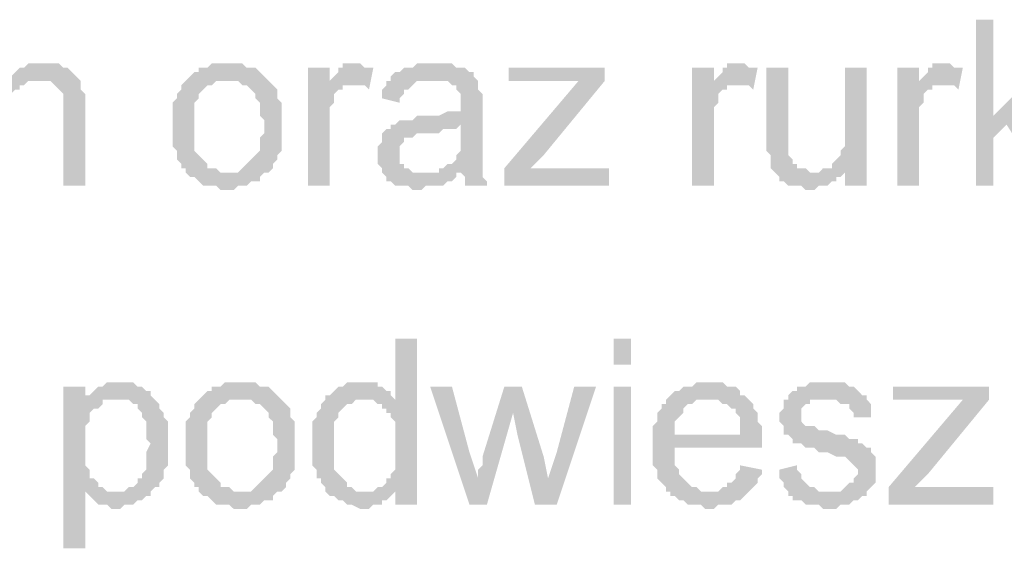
# Model space of a CAD drawing. Header units: millimetres. Extents: x 282377 to 1404227, y -783705 to 1038705.
# Tile 108 of 243: x 383089 to 383184, y 7641 to 7692. Entities that reach past the tile are written whole.
import ezdxf

# ---------------------------------------------------------------- set-up
doc = ezdxf.new("R2010")
doc.units = ezdxf.units.MM
doc.linetypes.add('ACAD_ISO08W100', pattern=[36, 24, -3, 6, -3])
doc.layers.add('!!ELEKTRYKA', color=7, linetype='Continuous')

msp = doc.modelspace()

# ---------------------------------------------------------------- hatches: boundary and pattern name
at = {"layer": '!!ELEKTRYKA', "linetype": 'ACAD_ISO08W100'}
for points in [[(383087.559, 7691.866), (383085.442, 7691.866), (383085.442, 7675.779), (383087.559, 7675.779), (383087.559, 7682.13), (383087.559, 7682.553), (383087.559, 7682.976), (383087.559, 7683.4), (383087.982, 7683.823), (383087.982, 7684.246), (383087.982, 7684.67), (383088.405, 7685.093), (383088.829, 7685.093), (383088.829, 7685.516), (383089.252, 7685.516), (383089.675, 7685.94), (383090.099, 7685.94), (383090.522, 7685.94), (383087.559, 7685.94)], [(383183.235, 7691.866), (383181.541, 7691.866), (383181.541, 7675.779), (383183.235, 7675.779), (383183.235, 7680.436), (383184.505, 7681.706), (383183.235, 7682.553)], [(383090.945, 7687.633), (383090.945, 7687.633), (383089.675, 7687.633), (383089.252, 7687.21), (383088.829, 7687.21), (383088.405, 7686.786), (383088.405, 7686.786), (383087.982, 7686.363), (383087.559, 7685.94), (383090.522, 7685.94), (383090.945, 7685.94), (383091.369, 7685.94), (383091.792, 7685.94), (383092.215, 7685.516), (383092.639, 7685.093), (383092.639, 7685.093), (383092.639, 7685.093), (383093.062, 7684.67), (383093.062, 7684.246), (383093.062, 7683.823), (383093.062, 7682.976), (383093.062, 7675.779), (383095.179, 7675.779), (383095.179, 7682.976), (383095.179, 7683.823), (383095.179, 7684.246), (383095.179, 7684.67), (383094.755, 7685.093), (383094.755, 7685.516), (383094.755, 7685.516), (383094.755, 7685.94), (383094.332, 7686.363), (383093.909, 7686.786), (383093.909, 7686.786), (383093.485, 7687.21), (383093.062, 7687.21), (383093.062, 7687.21), (383092.639, 7687.633), (383092.215, 7687.633), (383091.369, 7687.633)], [(383109.149, 7687.633), (383109.149, 7687.633), (383107.456, 7687.633), (383107.032, 7687.21), (383106.609, 7687.21), (383106.186, 7687.21), (383106.186, 7686.786), (383105.762, 7686.786), (383105.339, 7686.363), (383105.339, 7686.363), (383104.916, 7685.94), (383109.149, 7685.94), (383109.149, 7685.94), (383109.573, 7685.94), (383109.996, 7685.94), (383110.419, 7685.516), (383110.843, 7685.516), (383111.266, 7685.093), (383111.266, 7685.093), (383111.689, 7684.67), (383111.689, 7684.246), (383112.113, 7683.823), (383112.113, 7683.4), (383112.113, 7682.976), (383112.113, 7682.553), (383112.536, 7682.13), (383112.536, 7681.706), (383112.536, 7681.706), (383112.536, 7680.86), (383112.113, 7680.436), (383112.113, 7680.013), (383112.113, 7679.589), (383112.113, 7679.166), (383111.689, 7678.743), (383111.689, 7678.743), (383111.266, 7678.319), (383111.266, 7678.319), (383110.843, 7677.896), (383110.419, 7677.473), (383110.419, 7677.473), (383109.996, 7677.049), (383109.573, 7677.049), (383109.149, 7677.049), (383104.916, 7677.049), (383105.339, 7676.626), (383105.762, 7676.626), (383106.186, 7676.203), (383106.186, 7676.203), (383106.609, 7675.779), (383107.032, 7675.779), (383107.456, 7675.779), (383107.879, 7675.779), (383108.302, 7675.356), (383109.149, 7675.356), (383109.149, 7675.356), (383109.573, 7675.356), (383109.996, 7675.779), (383110.419, 7675.779), (383110.843, 7675.779), (383111.266, 7676.203), (383111.689, 7676.203), (383112.113, 7676.203), (383112.113, 7676.626), (383112.536, 7677.049), (383112.959, 7677.049), (383113.383, 7677.473), (383113.383, 7677.896), (383113.806, 7678.319), (383113.806, 7678.319), (383113.806, 7678.743), (383114.229, 7679.166), (383114.229, 7679.166), (383114.229, 7679.589), (383114.229, 7680.013), (383114.229, 7680.86), (383114.229, 7681.283), (383114.229, 7681.706), (383114.229, 7682.13), (383114.229, 7682.553), (383114.229, 7682.976), (383114.229, 7683.4), (383114.229, 7683.823), (383113.806, 7684.246), (383113.806, 7684.67), (383113.806, 7685.093), (383113.383, 7685.516), (383112.959, 7685.94), (383112.959, 7685.94), (383112.536, 7686.363), (383112.113, 7686.786), (383112.113, 7686.786), (383111.689, 7687.21), (383111.266, 7687.21), (383110.843, 7687.21), (383110.419, 7687.633), (383109.996, 7687.633), (383109.573, 7687.633)], [(383118.886, 7687.21), (383116.769, 7687.21), (383116.769, 7675.779), (383118.886, 7675.779), (383118.886, 7681.706), (383118.886, 7682.13), (383118.886, 7682.553), (383118.886, 7682.976), (383118.886, 7683.4), (383119.309, 7683.823), (383119.309, 7684.246), (383119.309, 7684.67), (383119.733, 7685.093), (383120.156, 7685.093), (383120.156, 7685.516), (383120.579, 7685.516), (383121.003, 7685.516), (383118.886, 7685.516)], [(383121.426, 7687.633), (383121.426, 7687.633), (383120.156, 7687.633), (383120.156, 7687.21), (383119.733, 7687.21), (383119.733, 7686.786), (383119.309, 7686.363), (383118.886, 7685.94), (383118.886, 7685.516), (383121.003, 7685.516), (383121.426, 7685.516), (383121.849, 7685.516), (383122.273, 7685.516), (383122.696, 7685.093), (383123.12, 7687.21), (383122.696, 7687.21), (383122.273, 7687.21), (383121.849, 7687.633), (383121.849, 7687.633)], [(383129.046, 7687.633), (383129.046, 7687.633), (383127.353, 7687.633), (383126.93, 7687.21), (383126.506, 7687.21), (383126.083, 7687.21), (383125.66, 7686.786), (383125.236, 7686.786), (383124.813, 7686.363), (383124.813, 7685.94), (383128.623, 7685.94), (383129.046, 7685.94), (383129.47, 7685.94), (383129.893, 7685.94), (383130.316, 7685.94), (383130.74, 7685.516), (383131.163, 7685.516), (383131.163, 7685.093), (383131.163, 7685.093), (383131.587, 7684.67), (383131.587, 7684.246), (383131.587, 7683.823), (383131.587, 7683.823), (383131.587, 7682.976), (383131.587, 7682.976), (383131.163, 7682.976), (383130.74, 7682.976), (383130.74, 7682.976), (383130.316, 7682.976), (383129.47, 7682.553), (383129.046, 7682.553), (383128.623, 7682.553), (383128.2, 7682.553), (383127.353, 7682.553), (383126.93, 7682.13), (383126.506, 7682.13), (383126.506, 7682.13), (383126.083, 7682.13), (383125.66, 7682.13), (383125.236, 7681.706), (383131.587, 7681.706), (383131.587, 7680.86), (383131.587, 7680.436), (383131.587, 7680.013), (383131.587, 7679.589), (383131.587, 7679.166), (383131.163, 7678.743), (383131.163, 7678.743), (383131.163, 7678.319), (383130.74, 7677.896), (383130.316, 7677.896), (383129.893, 7677.473), (383129.47, 7677.473), (383129.47, 7677.049), (383131.587, 7677.049), (383131.587, 7677.049), (383132.01, 7676.626), (383132.01, 7676.203), (383132.01, 7675.779), (383134.127, 7675.779), (383134.127, 7675.779), (383134.127, 7676.203), (383133.704, 7676.626), (383133.704, 7677.049), (383133.704, 7677.473), (383133.704, 7677.473), (383133.704, 7677.896), (383133.704, 7678.319), (383133.704, 7678.743), (383133.704, 7679.166), (383133.704, 7680.013), (383133.704, 7680.436), (383133.704, 7683.4), (383133.704, 7683.4), (383133.704, 7683.823), (383133.704, 7684.246), (383133.704, 7684.67), (383133.28, 7685.093), (383133.28, 7685.093), (383133.28, 7685.516), (383133.28, 7685.94), (383132.857, 7686.363), (383132.857, 7686.786), (383132.434, 7686.786), (383132.01, 7687.21), (383131.587, 7687.21), (383131.163, 7687.21), (383130.74, 7687.633), (383130.316, 7687.633), (383129.893, 7687.633), (383129.47, 7687.633)], [(383156.141, 7687.21), (383154.024, 7687.21), (383154.024, 7675.779), (383156.141, 7675.779), (383156.141, 7681.706), (383156.141, 7682.13), (383156.141, 7682.553), (383156.141, 7682.976), (383156.141, 7683.4), (383156.564, 7683.823), (383156.564, 7684.246), (383156.564, 7684.67), (383156.987, 7685.093), (383157.411, 7685.093), (383157.411, 7685.516), (383157.834, 7685.516), (383158.258, 7685.516), (383156.141, 7685.516)], [(383158.681, 7687.633), (383158.681, 7687.633), (383157.411, 7687.633), (383157.411, 7687.21), (383156.987, 7687.21), (383156.987, 7686.786), (383156.564, 7686.363), (383156.141, 7685.94), (383156.141, 7685.516), (383158.258, 7685.516), (383158.681, 7685.516), (383159.104, 7685.516), (383159.528, 7685.516), (383159.951, 7685.093), (383160.374, 7687.21), (383159.951, 7687.21), (383159.528, 7687.21), (383159.104, 7687.633), (383159.104, 7687.633)], [(383163.338, 7687.21), (383161.221, 7687.21), (383161.221, 7680.013), (383161.221, 7680.013), (383161.221, 7679.589), (383161.221, 7679.166), (383161.644, 7678.743), (383161.644, 7678.319), (383161.644, 7677.896), (383161.644, 7677.473), (383162.068, 7677.049), (383162.068, 7677.049), (383162.491, 7676.626), (383162.491, 7676.203), (383162.914, 7676.203), (383163.338, 7675.779), (383163.761, 7675.779), (383164.184, 7675.779), (383164.608, 7675.779), (383165.031, 7675.356), (383165.454, 7675.356), (383165.454, 7675.356), (383165.878, 7675.356), (383166.301, 7675.779), (383166.724, 7675.779), (383167.148, 7675.779), (383167.571, 7676.203), (383167.994, 7676.203), (383167.994, 7676.626), (383168.418, 7676.626), (383168.841, 7677.049), (383165.878, 7677.049), (383165.454, 7677.049), (383165.031, 7677.473), (383164.608, 7677.473), (383164.184, 7677.473), (383164.184, 7677.896), (383163.761, 7677.896), (383163.761, 7678.319), (383163.338, 7678.743), (383163.338, 7679.166), (383163.338, 7679.166), (383163.338, 7680.013), (383163.338, 7680.436), (383163.338, 7680.86)], [(383170.958, 7687.21), (383168.841, 7687.21), (383168.841, 7681.283), (383168.841, 7681.283), (383168.841, 7680.436), (383168.841, 7680.013), (383168.841, 7679.589), (383168.418, 7679.166), (383168.418, 7678.743), (383168.418, 7678.743), (383167.994, 7678.319), (383167.571, 7677.896), (383167.571, 7677.473), (383168.841, 7677.473), (383168.841, 7675.779), (383170.958, 7675.779)], [(383176.038, 7687.21), (383173.921, 7687.21), (383173.921, 7675.779), (383176.038, 7675.779), (383176.038, 7681.706), (383176.038, 7682.13), (383176.038, 7682.553), (383176.038, 7682.976), (383176.038, 7683.4), (383176.461, 7683.823), (383176.461, 7684.246), (383176.461, 7684.67), (383176.885, 7685.093), (383177.308, 7685.093), (383177.308, 7685.516), (383177.731, 7685.516), (383178.155, 7685.516), (383176.038, 7685.516)], [(383178.578, 7687.633), (383178.578, 7687.633), (383177.308, 7687.633), (383177.308, 7687.21), (383176.885, 7687.21), (383176.885, 7686.786), (383176.461, 7686.363), (383176.038, 7685.94), (383176.038, 7685.516), (383178.155, 7685.516), (383178.578, 7685.516), (383179.001, 7685.516), (383179.425, 7685.516), (383179.848, 7685.093), (383180.271, 7687.21), (383179.848, 7687.21), (383179.425, 7687.21), (383179.001, 7687.633), (383179.001, 7687.633)], [(383190.432, 7687.21), (383187.892, 7687.21), (383183.235, 7682.553), (383184.505, 7681.706), (383188.315, 7675.779), (383190.855, 7675.779), (383186.198, 7682.976)], [(383104.916, 7685.94), (383104.916, 7685.94), (383104.492, 7685.516), (383104.492, 7685.093), (383104.069, 7684.67), (383104.069, 7684.246), (383103.646, 7683.823), (383103.646, 7683.4), (383103.646, 7682.976), (383103.646, 7682.553), (383103.646, 7682.13), (383103.646, 7681.706), (383103.646, 7681.706), (383103.646, 7680.86), (383103.646, 7680.436), (383103.646, 7680.013), (383103.646, 7679.589), (383104.069, 7679.166), (383104.069, 7678.743), (383104.069, 7678.319), (383104.492, 7677.896), (383104.492, 7677.473), (383104.916, 7677.473), (383104.916, 7677.049), (383109.149, 7677.049), (383108.726, 7677.049), (383108.302, 7677.049), (383107.879, 7677.473), (383107.456, 7677.473), (383107.032, 7677.473), (383107.032, 7677.896), (383106.609, 7678.319), (383106.609, 7678.319), (383106.186, 7678.743), (383106.186, 7678.743), (383105.762, 7679.166), (383105.762, 7679.589), (383105.762, 7680.013), (383105.762, 7680.436), (383105.762, 7680.86), (383105.762, 7681.706), (383105.762, 7681.706), (383105.762, 7682.13), (383105.762, 7682.553), (383105.762, 7682.976), (383105.762, 7683.4), (383105.762, 7683.823), (383106.186, 7684.246), (383106.186, 7684.67), (383106.609, 7685.093), (383106.609, 7685.093), (383107.032, 7685.516), (383107.456, 7685.516), (383107.879, 7685.94), (383108.302, 7685.94), (383108.726, 7685.94), (383109.149, 7685.94)], [(383124.813, 7685.94), (383124.39, 7685.94), (383124.39, 7685.516), (383123.966, 7685.093), (383123.966, 7684.67), (383123.966, 7684.246), (383125.66, 7683.823), (383125.66, 7684.246), (383126.083, 7684.67), (383126.083, 7685.093), (383126.506, 7685.093), (383126.93, 7685.516), (383126.93, 7685.516), (383127.353, 7685.94), (383127.776, 7685.94), (383128.2, 7685.94), (383128.623, 7685.94)], [(383145.557, 7685.94), (383143.017, 7685.94), (383135.82, 7677.473), (383135.82, 7675.779), (383138.36, 7677.473), (383139.63, 7678.743)], [(383125.236, 7681.706), (383124.813, 7681.706), (383124.813, 7681.283), (383124.39, 7681.283), (383123.966, 7680.86), (383123.966, 7680.436), (383123.966, 7680.013), (383123.543, 7679.589), (383123.543, 7679.166), (383123.543, 7678.743), (383123.543, 7678.743), (383123.543, 7678.319), (383123.543, 7677.896), (383123.966, 7677.473), (383123.966, 7677.049), (383124.39, 7676.626), (383124.39, 7676.626), (383124.39, 7676.203), (383124.813, 7676.203), (383125.236, 7675.779), (383125.66, 7675.779), (383126.083, 7675.779), (383126.506, 7675.779), (383126.93, 7675.356), (383127.353, 7675.356), (383127.776, 7675.356), (383128.2, 7675.779), (383128.623, 7675.779), (383129.046, 7675.779), (383129.47, 7675.779), (383129.893, 7675.779), (383130.316, 7676.203), (383130.74, 7676.203), (383131.163, 7676.626), (383131.163, 7677.049), (383127.776, 7677.049), (383127.776, 7677.049), (383127.353, 7677.049), (383126.93, 7677.049), (383126.506, 7677.473), (383126.083, 7677.473), (383126.083, 7677.896), (383125.66, 7677.896), (383125.66, 7678.319), (383125.66, 7678.743), (383125.66, 7679.166), (383125.66, 7679.589), (383126.083, 7680.013), (383126.083, 7680.013), (383126.083, 7680.436), (383126.506, 7680.436), (383126.93, 7680.436), (383127.353, 7680.86), (383127.776, 7680.86), (383128.2, 7680.86), (383128.623, 7680.86), (383129.046, 7680.86), (383129.47, 7680.86), (383129.893, 7681.283), (383130.316, 7681.283), (383130.74, 7681.283), (383131.163, 7681.283), (383131.587, 7681.706)], [(383167.571, 7677.473), (383166.724, 7677.473), (383166.301, 7677.049), (383165.878, 7677.049), (383168.841, 7677.049), (383168.841, 7677.473)], [(383127.353, 7660.962), (383125.236, 7660.962), (383125.236, 7655.036), (383122.273, 7655.036), (383122.696, 7655.036), (383123.12, 7655.036), (383123.543, 7654.612), (383123.966, 7654.612), (383123.966, 7654.189), (383124.39, 7654.189), (383124.39, 7653.765), (383124.813, 7653.765), (383124.813, 7653.342), (383125.236, 7652.919), (383125.236, 7652.495), (383125.236, 7652.072), (383125.236, 7651.649), (383125.236, 7651.225), (383125.236, 7650.379), (383125.236, 7649.955), (383125.236, 7649.532), (383125.236, 7649.109), (383125.236, 7648.685), (383125.236, 7648.262), (383124.813, 7647.839), (383124.813, 7647.415), (383124.39, 7647.415), (383124.39, 7646.992), (383123.966, 7646.569), (383123.543, 7646.569), (383123.12, 7646.145), (383125.236, 7646.145), (383125.236, 7644.875), (383127.353, 7644.875)], [(383095.179, 7656.306), (383093.062, 7656.306), (383093.062, 7640.642), (383095.179, 7640.642), (383095.179, 7646.145), (383098.142, 7646.145), (383097.719, 7646.145), (383097.296, 7646.145), (383096.872, 7646.569), (383096.449, 7646.569), (383096.449, 7646.992), (383096.026, 7647.415), (383095.602, 7647.415), (383095.602, 7647.839), (383095.602, 7648.262), (383095.179, 7648.685), (383095.179, 7649.109), (383095.179, 7649.532), (383095.179, 7649.955), (383095.179, 7650.802), (383095.179, 7650.802), (383095.179, 7651.225), (383095.179, 7651.649), (383095.179, 7652.072), (383095.179, 7652.495), (383095.602, 7652.919), (383095.602, 7653.342), (383095.602, 7653.765), (383096.026, 7654.189), (383096.449, 7654.189), (383096.872, 7654.612), (383096.872, 7655.036), (383095.179, 7655.036)], [(383098.566, 7656.729), (383097.296, 7656.729), (383096.872, 7656.306), (383096.449, 7656.306), (383096.026, 7655.882), (383095.602, 7655.459), (383095.179, 7655.459), (383098.142, 7655.036), (383098.566, 7655.036), (383098.989, 7655.036), (383099.412, 7655.036), (383099.836, 7654.612), (383100.259, 7654.612), (383100.259, 7654.189), (383100.682, 7653.765), (383100.682, 7653.342), (383101.106, 7652.919), (383101.106, 7652.919), (383101.106, 7652.072), (383101.106, 7651.649), (383101.106, 7651.225), (383101.529, 7650.802), (383101.529, 7650.802), (383101.106, 7649.955), (383101.106, 7649.532), (383101.106, 7649.109), (383101.106, 7648.685), (383101.106, 7648.262), (383100.682, 7647.839), (383100.682, 7647.415), (383100.259, 7647.415), (383100.259, 7646.992), (383099.836, 7646.569), (383099.412, 7646.569), (383098.989, 7646.145), (383098.566, 7646.145), (383098.142, 7646.145), (383095.179, 7646.145), (383095.602, 7645.722), (383095.602, 7645.722), (383096.026, 7645.299), (383096.449, 7644.875), (383096.449, 7644.875), (383096.872, 7644.875), (383097.296, 7644.875), (383097.719, 7644.452), (383098.142, 7644.452), (383098.142, 7644.452), (383098.566, 7644.452), (383098.989, 7644.875), (383099.412, 7644.875), (383099.836, 7644.875), (383100.259, 7645.299), (383100.682, 7645.299), (383101.106, 7645.722), (383101.529, 7645.722), (383101.529, 7646.145), (383101.952, 7646.569), (383102.376, 7646.569), (383102.376, 7646.992), (383102.799, 7647.415), (383102.799, 7647.839), (383102.799, 7648.262), (383103.222, 7648.685), (383103.222, 7649.109), (383103.222, 7649.532), (383103.222, 7649.955), (383103.222, 7650.379), (383103.222, 7650.802), (383103.222, 7650.802), (383103.222, 7651.225), (383103.222, 7651.649), (383103.222, 7652.072), (383103.222, 7652.495), (383103.222, 7652.919), (383102.799, 7653.342), (383102.799, 7653.765), (383102.799, 7653.765), (383102.376, 7654.189), (383102.376, 7654.612), (383101.952, 7655.036), (383101.529, 7655.459), (383101.529, 7655.882), (383101.106, 7655.882), (383101.106, 7655.882), (383100.682, 7656.306), (383100.259, 7656.306), (383099.836, 7656.729), (383099.412, 7656.729), (383098.989, 7656.729)], [(383110.419, 7656.729), (383110.419, 7656.729), (383108.726, 7656.729), (383108.302, 7656.306), (383107.879, 7656.306), (383107.456, 7656.306), (383107.456, 7655.882), (383107.032, 7655.882), (383106.609, 7655.459), (383106.609, 7655.459), (383106.186, 7655.036), (383110.419, 7655.036), (383110.419, 7655.036), (383110.843, 7655.036), (383111.266, 7655.036), (383111.689, 7654.612), (383112.113, 7654.612), (383112.536, 7654.189), (383112.536, 7654.189), (383112.959, 7653.765), (383112.959, 7653.342), (383113.383, 7652.919), (383113.383, 7652.495), (383113.383, 7652.072), (383113.383, 7651.649), (383113.806, 7651.225), (383113.806, 7650.802), (383113.806, 7650.802), (383113.806, 7649.955), (383113.383, 7649.532), (383113.383, 7649.109), (383113.383, 7648.685), (383113.383, 7648.262), (383112.959, 7647.839), (383112.959, 7647.839), (383112.536, 7647.415), (383112.536, 7647.415), (383112.113, 7646.992), (383111.689, 7646.569), (383111.689, 7646.569), (383111.266, 7646.145), (383110.843, 7646.145), (383110.419, 7646.145), (383106.186, 7646.145), (383106.609, 7645.722), (383107.032, 7645.722), (383107.456, 7645.299), (383107.456, 7645.299), (383107.879, 7644.875), (383108.302, 7644.875), (383108.726, 7644.875), (383109.149, 7644.875), (383109.573, 7644.452), (383110.419, 7644.452), (383110.419, 7644.452), (383110.843, 7644.452), (383111.266, 7644.875), (383111.689, 7644.875), (383112.113, 7644.875), (383112.536, 7645.299), (383112.959, 7645.299), (383113.383, 7645.299), (383113.383, 7645.722), (383113.806, 7646.145), (383114.229, 7646.145), (383114.653, 7646.569), (383114.653, 7646.992), (383115.076, 7647.415), (383115.076, 7647.415), (383115.076, 7647.839), (383115.499, 7648.262), (383115.499, 7648.262), (383115.499, 7648.685), (383115.499, 7649.109), (383115.499, 7649.955), (383115.499, 7650.379), (383115.499, 7650.802), (383115.499, 7651.225), (383115.499, 7651.649), (383115.499, 7652.072), (383115.499, 7652.495), (383115.499, 7652.919), (383115.076, 7653.342), (383115.076, 7653.765), (383115.076, 7654.189), (383114.653, 7654.612), (383114.229, 7655.036), (383114.229, 7655.036), (383113.806, 7655.459), (383113.383, 7655.882), (383113.383, 7655.882), (383112.959, 7656.306), (383112.536, 7656.306), (383112.113, 7656.306), (383111.689, 7656.729), (383111.266, 7656.729), (383110.843, 7656.729)], [(383121.849, 7656.729), (383121.849, 7656.729), (383120.579, 7656.729), (383120.156, 7656.306), (383119.733, 7656.306), (383119.309, 7655.882), (383119.309, 7655.882), (383118.886, 7655.459), (383118.463, 7655.459), (383118.463, 7655.036), (383118.039, 7654.612), (383118.039, 7654.189), (383117.616, 7653.765), (383117.616, 7653.765), (383117.616, 7653.342), (383117.193, 7652.919), (383117.193, 7652.495), (383117.193, 7652.072), (383117.193, 7651.649), (383117.193, 7651.225), (383117.193, 7650.802), (383117.193, 7650.379), (383117.193, 7649.955), (383117.193, 7649.532), (383117.193, 7649.109), (383117.193, 7648.685), (383117.616, 7648.262), (383117.616, 7647.839), (383117.616, 7647.415), (383118.039, 7647.415), (383118.039, 7646.992), (383118.463, 7646.569), (383118.463, 7646.145), (383122.273, 7646.145), (383121.849, 7646.145), (383121.426, 7646.145), (383121.003, 7646.569), (383120.579, 7646.569), (383120.579, 7646.992), (383120.156, 7647.415), (383120.156, 7647.415), (383119.733, 7647.839), (383119.733, 7647.839), (383119.309, 7648.262), (383119.309, 7648.685), (383119.309, 7649.109), (383119.309, 7649.532), (383119.309, 7649.955), (383119.309, 7650.802), (383119.309, 7650.802), (383119.309, 7651.225), (383119.309, 7651.649), (383119.309, 7652.072), (383119.309, 7652.495), (383119.309, 7652.919), (383119.733, 7653.342), (383119.733, 7653.765), (383120.156, 7654.189), (383120.156, 7654.189), (383120.579, 7654.612), (383121.003, 7654.612), (383121.426, 7655.036), (383121.849, 7655.036), (383122.273, 7655.036), (383125.236, 7655.036), (383124.813, 7655.459), (383124.813, 7655.882), (383124.39, 7655.882), (383123.966, 7656.306), (383123.543, 7656.306), (383123.543, 7656.729), (383123.12, 7656.729), (383122.273, 7656.729)], [(383130.74, 7656.306), (383128.623, 7656.306), (383132.434, 7644.875), (383133.28, 7647.415), (383132.434, 7649.955)], [(383137.514, 7656.306), (383135.82, 7656.306), (383133.704, 7649.532), (383133.704, 7648.685), (383133.28, 7648.262), (383133.28, 7647.839), (383133.28, 7647.415), (383133.28, 7647.415), (383132.434, 7644.875), (383134.127, 7644.875), (383136.667, 7653.765)], [(383137.514, 7656.306), (383136.667, 7653.765), (383137.09, 7651.649), (383138.784, 7644.875), (383140.054, 7647.415), (383139.63, 7649.532)], [(383144.711, 7656.306), (383142.594, 7656.306), (383140.9, 7649.955), (383140.054, 7647.415), (383138.784, 7644.875), (383140.9, 7644.875)], [(383155.717, 7656.729), (383154.447, 7656.729), (383154.024, 7656.306), (383153.177, 7656.306), (383152.754, 7655.882), (383152.331, 7655.882), (383151.907, 7655.459), (383151.484, 7655.036), (383155.717, 7655.036), (383155.717, 7655.036), (383156.141, 7655.036), (383156.564, 7655.036), (383156.987, 7654.612), (383157.411, 7654.612), (383157.834, 7654.189), (383158.258, 7654.189), (383158.258, 7653.765), (383158.258, 7653.765), (383158.681, 7653.342), (383158.681, 7652.919), (383158.681, 7652.495), (383158.681, 7651.649), (383152.331, 7651.649), (383160.798, 7651.649), (383160.798, 7652.072), (383160.798, 7652.495), (383160.374, 7652.919), (383160.374, 7653.342), (383160.374, 7653.765), (383159.951, 7654.189), (383159.951, 7654.612), (383159.528, 7655.036), (383159.528, 7655.036), (383159.104, 7655.459), (383158.681, 7655.459), (383158.681, 7655.882), (383158.258, 7656.306), (383157.834, 7656.306), (383157.411, 7656.306), (383156.987, 7656.729), (383156.564, 7656.729), (383156.141, 7656.729)], [(383166.724, 7656.729), (383166.724, 7656.729), (383165.454, 7656.729), (383165.031, 7656.306), (383165.031, 7656.306), (383164.608, 7656.306), (383164.184, 7656.306), (383164.184, 7655.882), (383163.761, 7655.882), (383163.338, 7655.459), (383163.338, 7655.036), (383167.148, 7655.036), (383167.148, 7655.036), (383167.571, 7655.036), (383167.994, 7655.036), (383168.418, 7654.612), (383168.841, 7654.612), (383169.264, 7654.612), (383169.264, 7654.189), (383169.688, 7653.765), (383169.688, 7653.342), (383171.381, 7653.342), (383171.381, 7653.765), (383171.381, 7654.189), (383171.381, 7654.612), (383170.958, 7655.036), (383170.958, 7655.459), (383170.958, 7655.459), (383170.534, 7655.459), (383170.111, 7655.882), (383169.688, 7656.306), (383169.264, 7656.306), (383169.264, 7656.306), (383168.841, 7656.729), (383168.418, 7656.729), (383167.994, 7656.729), (383167.571, 7656.729)], [(383106.186, 7655.036), (383106.186, 7655.036), (383105.762, 7654.612), (383105.762, 7654.189), (383105.339, 7653.765), (383105.339, 7653.342), (383104.916, 7652.919), (383104.916, 7652.495), (383104.916, 7652.072), (383104.916, 7651.649), (383104.916, 7651.225), (383104.916, 7650.802), (383104.916, 7650.802), (383104.916, 7649.955), (383104.916, 7649.532), (383104.916, 7649.109), (383104.916, 7648.685), (383105.339, 7648.262), (383105.339, 7647.839), (383105.339, 7647.415), (383105.762, 7646.992), (383105.762, 7646.569), (383106.186, 7646.569), (383106.186, 7646.145), (383110.419, 7646.145), (383109.996, 7646.145), (383109.573, 7646.145), (383109.149, 7646.569), (383108.726, 7646.569), (383108.302, 7646.569), (383108.302, 7646.992), (383107.879, 7647.415), (383107.879, 7647.415), (383107.456, 7647.839), (383107.456, 7647.839), (383107.032, 7648.262), (383107.032, 7648.685), (383107.032, 7649.109), (383107.032, 7649.532), (383107.032, 7649.955), (383107.032, 7650.802), (383107.032, 7650.802), (383107.032, 7651.225), (383107.032, 7651.649), (383107.032, 7652.072), (383107.032, 7652.495), (383107.032, 7652.919), (383107.456, 7653.342), (383107.456, 7653.765), (383107.879, 7654.189), (383107.879, 7654.189), (383108.302, 7654.612), (383108.726, 7654.612), (383109.149, 7655.036), (383109.573, 7655.036), (383109.996, 7655.036), (383110.419, 7655.036)], [(383151.484, 7655.036), (383151.484, 7655.036), (383151.484, 7654.612), (383151.061, 7654.612), (383151.061, 7654.189), (383150.637, 7653.765), (383150.637, 7653.342), (383150.637, 7652.919), (383150.214, 7652.495), (383150.214, 7652.072), (383150.214, 7651.649), (383150.214, 7651.225), (383150.214, 7650.379), (383150.214, 7649.955), (383150.214, 7649.532), (383150.214, 7649.109), (383150.214, 7648.685), (383150.637, 7648.262), (383150.637, 7647.839), (383150.637, 7647.415), (383151.061, 7646.992), (383151.061, 7646.992), (383151.484, 7646.569), (383151.484, 7646.145), (383155.717, 7646.145), (383155.717, 7646.145), (383155.294, 7646.145), (383154.871, 7646.145), (383154.447, 7646.569), (383154.024, 7646.569), (383153.601, 7646.992), (383153.177, 7647.415), (383153.177, 7647.415), (383153.177, 7647.415), (383152.754, 7647.839), (383152.754, 7648.262), (383152.331, 7648.685), (383152.331, 7649.109), (383152.331, 7649.532), (383152.331, 7650.379), (383160.798, 7650.379), (383160.798, 7650.379), (383160.798, 7650.802), (383160.798, 7651.225), (383160.798, 7651.649), (383152.331, 7651.649), (383152.331, 7651.649), (383152.331, 7652.495), (383152.331, 7652.919), (383152.754, 7653.342), (383152.754, 7653.342), (383153.177, 7653.765), (383153.177, 7654.189), (383153.601, 7654.612), (383154.024, 7654.612), (383154.447, 7655.036), (383154.871, 7655.036), (383155.294, 7655.036), (383155.717, 7655.036)], [(383163.338, 7655.036), (383162.914, 7655.036), (383162.914, 7654.189), (383162.491, 7653.765), (383162.491, 7653.342), (383162.491, 7652.919), (383162.914, 7652.495), (383162.914, 7652.072), (383162.914, 7651.649), (383163.338, 7651.649), (383163.761, 7651.225), (383163.761, 7650.802), (383164.184, 7650.802), (383164.184, 7650.802), (383164.608, 7650.802), (383165.031, 7650.379), (383165.454, 7650.379), (383165.878, 7650.379), (383166.301, 7649.955), (383166.724, 7649.955), (383167.148, 7649.955), (383167.994, 7649.532), (383168.418, 7649.532), (383168.841, 7649.532), (383169.264, 7649.109), (383169.264, 7649.109), (383169.688, 7648.685), (383169.688, 7648.685), (383170.111, 7648.262), (383170.111, 7647.839), (383169.688, 7647.415), (383169.688, 7646.992), (383169.264, 7646.992), (383168.841, 7646.569), (383168.841, 7646.569), (383168.418, 7646.145), (383167.994, 7646.145), (383167.148, 7646.145), (383163.338, 7646.145), (383163.338, 7645.722), (383163.761, 7645.722), (383163.761, 7645.299), (383164.184, 7645.299), (383164.608, 7645.299), (383165.031, 7644.875), (383165.454, 7644.875), (383165.878, 7644.875), (383166.301, 7644.875), (383166.724, 7644.452), (383167.148, 7644.452), (383167.571, 7644.452), (383167.994, 7644.452), (383168.418, 7644.875), (383168.841, 7644.875), (383169.264, 7644.875), (383169.688, 7645.299), (383170.111, 7645.299), (383170.534, 7645.722), (383170.958, 7645.722), (383170.958, 7646.145), (383171.381, 7646.569), (383171.381, 7646.569), (383171.805, 7646.992), (383171.805, 7647.415), (383171.805, 7647.839), (383171.805, 7648.262), (383171.805, 7648.262), (383171.805, 7648.685), (383171.805, 7649.109), (383171.805, 7649.532), (383171.381, 7649.955), (383171.381, 7650.379), (383170.958, 7650.379), (383170.534, 7650.802), (383170.111, 7650.802), (383170.111, 7651.225), (383169.688, 7651.225), (383169.264, 7651.225), (383168.841, 7651.649), (383168.418, 7651.649), (383167.994, 7651.649), (383167.148, 7652.072), (383167.148, 7652.072), (383166.724, 7652.072), (383166.301, 7652.072), (383165.878, 7652.495), (383165.454, 7652.495), (383165.454, 7652.495), (383165.031, 7652.495), (383164.608, 7652.919), (383164.608, 7653.342), (383164.608, 7653.765), (383164.608, 7653.765), (383164.608, 7654.189), (383165.031, 7654.612), (383165.454, 7654.612), (383165.454, 7655.036), (383165.878, 7655.036), (383166.724, 7655.036), (383167.148, 7655.036)], [(383182.811, 7655.036), (383180.271, 7655.036), (383173.075, 7646.569), (383173.075, 7644.875), (383175.615, 7646.569), (383176.885, 7647.839)], [(383158.681, 7648.685), (383158.681, 7648.262), (383158.258, 7647.839), (383158.258, 7647.415), (383157.834, 7646.992), (383157.411, 7646.992), (383157.411, 7646.569), (383156.987, 7646.569), (383156.564, 7646.145), (383156.141, 7646.145), (383155.717, 7646.145), (383151.484, 7646.145), (383151.907, 7646.145), (383151.907, 7645.722), (383152.331, 7645.722), (383152.754, 7645.299), (383153.177, 7645.299), (383153.601, 7644.875), (383154.024, 7644.875), (383154.447, 7644.875), (383154.871, 7644.875), (383155.294, 7644.452), (383155.717, 7644.452), (383156.141, 7644.452), (383156.564, 7644.875), (383156.987, 7644.875), (383157.411, 7644.875), (383157.834, 7644.875), (383158.258, 7645.299), (383158.681, 7645.299), (383159.104, 7645.722), (383159.104, 7645.722), (383159.528, 7646.145), (383159.951, 7646.569), (383159.951, 7646.569), (383160.374, 7646.992), (383160.374, 7647.415), (383160.798, 7647.839), (383160.798, 7648.262)], [(383164.184, 7648.685), (383162.491, 7648.262), (383162.491, 7648.262), (383162.491, 7647.415), (383162.914, 7646.992), (383162.914, 7646.569), (383163.338, 7646.145), (383167.148, 7646.145), (383167.148, 7646.145), (383166.724, 7646.145), (383166.301, 7646.145), (383165.878, 7646.569), (383165.454, 7646.569), (383165.031, 7646.992), (383165.031, 7646.992), (383164.608, 7647.415), (383164.608, 7647.839), (383164.184, 7648.262)], [(383123.12, 7646.145), (383118.463, 7646.145), (383118.886, 7645.722), (383119.309, 7645.722), (383119.733, 7645.299), (383119.733, 7645.299), (383120.156, 7645.299), (383120.579, 7644.875), (383120.579, 7644.875), (383121.003, 7644.875), (383121.849, 7644.452), (383122.273, 7644.452), (383122.696, 7644.452), (383123.12, 7644.875), (383123.543, 7644.875), (383123.966, 7644.875), (383123.966, 7645.299), (383124.39, 7645.299), (383124.813, 7645.722), (383125.236, 7646.145), (383125.236, 7646.145)]]:
    msp.add_hatch(color=7, dxfattribs=at).paths.add_polyline_path(points)

# ---------------------------------------------------------------- linework, layer by layer
at = {"layer": '!!ELEKTRYKA', "color": 7, "linetype": 'ACAD_ISO08W100', "lineweight": -3}
for points in [[(383136.244, 7687.21), (383136.244, 7685.94), (383145.557, 7687.21), (383145.557, 7685.94)], [(383145.981, 7677.473), (383138.36, 7677.473), (383145.981, 7675.779), (383135.82, 7675.779)], [(383148.097, 7658.422), (383148.097, 7660.962), (383146.404, 7658.422), (383146.404, 7660.962)], [(383148.097, 7644.875), (383148.097, 7656.306), (383146.404, 7644.875), (383146.404, 7656.306)], [(383173.498, 7656.306), (383173.498, 7655.036), (383182.811, 7656.306), (383182.811, 7655.036)], [(383095.179, 7655.459), (383095.179, 7655.036), (383098.142, 7655.036)], [(383183.235, 7646.569), (383175.615, 7646.569), (383183.235, 7644.875), (383173.075, 7644.875)]]:
    msp.add_solid(points, dxfattribs=at)

doc.saveas('drawing.dxf')
